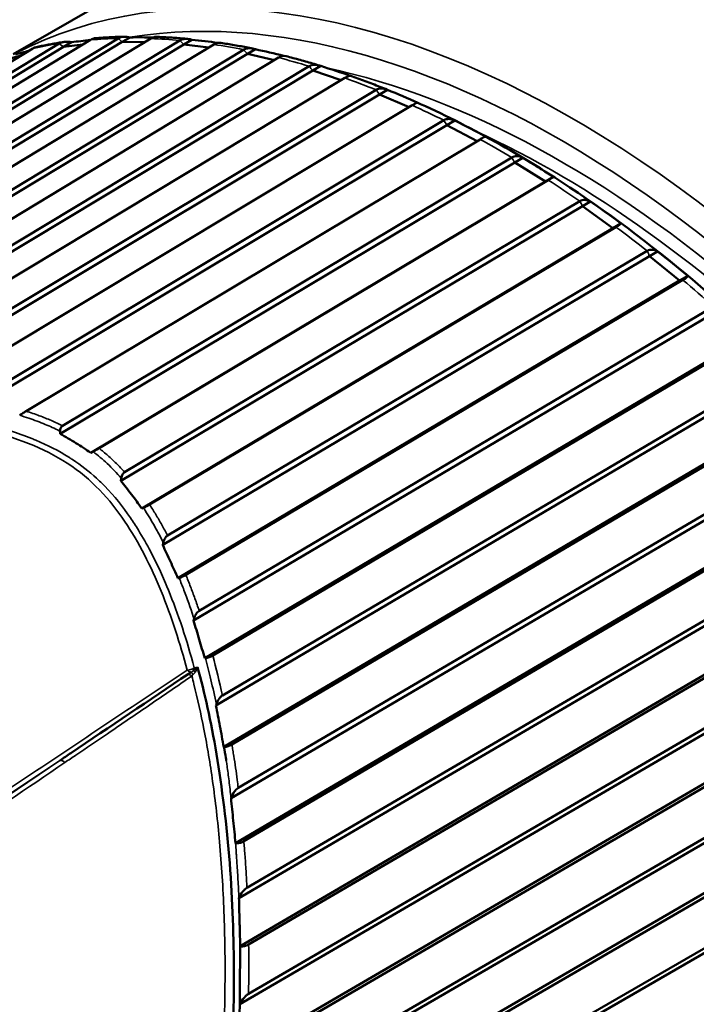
# Model space of a CAD drawing. Header units: millimetres. Extents: x 0 to 1891, y -60 to 594.
# Tile 63 of 118: x 675.53 to 679.42, y 180.47 to 186.14. Entities that reach past the tile are written whole.
import ezdxf

# ---------------------------------------------------------------- set-up
doc = ezdxf.new("R2010")
doc.units = ezdxf.units.MM
doc.layers.add('Sichtbar (ISO)', color=7, linetype='Continuous', lineweight=50)
doc.layers.add('Sichtbar schmal (ISO)', color=7, linetype='Continuous', lineweight=35)

msp = doc.modelspace()

# ---------------------------------------------------------------- linework, layer by layer
at = {"layer": 'Sichtbar (ISO)'}
for p, q in [((676.0481, 186.2642), (675.4893, 185.9416)), ((671.5541, 183.4599), (675.7545, 186.0024)), ((675.9343, 186.0237), (671.9131, 183.5897)), ((672.211, 183.65), (676.117, 186.0114)), ((672.2142, 183.6867), (676.0942, 186.0324)), ((676.2822, 186.0313), (672.57, 183.787)), ((672.8643, 183.8207), (676.471, 185.9979)), ((672.868, 183.8589), (676.4487, 186.0206)), ((676.6439, 185.9972), (673.2178, 183.9289)), ((675.7779, 185.9832), (675.8242, 186.0099)), ((675.8892, 185.9964), (675.7779, 185.9832)), ((676.117, 186.0114), (676.1633, 186.0381)), ((676.248, 186.0106), (676.117, 186.0114)), ((676.471, 185.9979), (676.5173, 186.0247)), ((676.6163, 185.9805), (676.471, 185.9979)), ((675.6024, 185.9742), (670.3758, 182.8081)), ((671.5513, 183.425), (675.7779, 185.9832)), ((673.5055, 183.9351), (676.8374, 185.9429)), ((673.5101, 183.9749), (676.816, 185.9671)), ((676.8374, 185.9429), (676.8836, 185.9696)), ((676.9935, 185.9074), (676.8374, 185.9429)), ((677.0169, 185.9214), (673.8507, 184.0134)), ((675.5359, 185.9339), (675.456, 185.9135)), ((674.1287, 183.9914), (677.2137, 185.8466)), ((674.1343, 184.0325), (677.1933, 185.8721)), ((677.2137, 185.8466), (677.26, 185.8733)), ((677.3782, 185.7924), (677.2137, 185.8466)), ((677.3985, 185.8046), (674.4618, 184.0386)), ((674.7254, 183.9867), (677.5974, 185.7098)), ((674.7326, 184.0292), (677.5781, 185.7365)), ((677.5974, 185.7098), (677.6437, 185.7365)), ((677.7682, 185.6367), (677.5974, 185.7098)), ((677.7863, 185.6475), (675.0407, 184.0002)), ((675.2906, 183.9589), (677.9679, 185.5611)), ((677.9858, 185.5333), (678.0321, 185.5601)), ((675.2813, 183.9149), (677.9858, 185.5333)), ((678.1612, 185.4415), (677.9858, 185.5333)), ((678.1775, 185.4513), (675.5644, 183.8875)), ((675.7593, 183.7568), (678.3764, 185.3185)), ((675.7736, 183.8037), (678.3598, 185.347)), ((678.3764, 185.3185), (678.4227, 185.3452)), ((678.553, 185.2091), (678.3764, 185.3185)), ((675.936, 183.6473), (678.553, 185.2091)), ((678.5695, 185.2171), (675.9833, 183.6738)), ((678.553, 185.2091), (678.5993, 185.2358)), ((676.1307, 183.5368), (678.7512, 185.0958)), ((678.7664, 185.0667), (678.8126, 185.0934)), ((676.1091, 183.4858), (678.7664, 185.0667)), ((678.9419, 184.9411), (678.7664, 185.0667)), ((676.2295, 183.3274), (678.9419, 184.9411)), ((678.9596, 184.9468), (676.2745, 183.3494)), ((678.9419, 184.9411), (678.9882, 184.9678)), ((676.3782, 183.1717), (679.1395, 184.8092)), ((679.1531, 184.7797), (679.1994, 184.8064)), ((676.3501, 183.1175), (679.1531, 184.7797)), ((679.3263, 184.6388), (679.1531, 184.7797)), ((676.4378, 182.9259), (679.3263, 184.6388)), ((679.3451, 184.642), (676.4831, 182.9448)), ((679.3263, 184.6388), (679.3726, 184.6655)), ((676.5601, 182.7387), (679.522, 184.4891)), ((676.5275, 182.6827), (679.5339, 184.4594)), ((676.5921, 182.4653), (679.7036, 184.3041)), ((679.7234, 184.3049), (676.638, 182.4815)), ((676.6939, 182.2521), (679.8961, 184.1378)), ((676.6566, 182.1944), (679.9063, 184.108)), ((676.7016, 181.9552), (680.0713, 183.9395)), ((680.092, 183.9377), (676.7483, 181.9688)), ((675.5271, 183.8638), (675.5271, 183.8638)), ((676.7435, 181.6605), (680.2677, 183.728)), ((676.7848, 181.7191), (680.2593, 183.7575)), ((676.7693, 181.4016), (680.4268, 183.5473)), ((680.4482, 183.5431), (676.8169, 181.4127)), ((676.8346, 181.1451), (680.609, 183.351)), ((676.789, 181.0856), (680.6155, 183.3219)), ((676.7965, 180.8094), (680.7678, 183.1303)), ((680.7897, 183.1236), (676.8448, 180.8181)), ((676.7945, 180.4749), (680.9475, 182.8924)), ((676.8442, 180.535), (680.9428, 182.9209)), ((676.7838, 180.1835), (681.0919, 182.6913)), ((681.1142, 182.6822), (676.8328, 180.1898)), ((675.3897, 179.0382), (681.2613, 182.4426)), ((675.9189, 179.3742), (681.2586, 182.4703)), ((675.3858, 178.748), (681.3968, 182.2333)), ((681.4194, 182.2218), (675.4408, 178.7554)), ((675.5376, 178.5006), (681.5549, 181.9755)), ((675.5693, 178.546), (681.5541, 182.0022)), ((676.7314, 181.7644), (676.7313, 181.7645))]:
    msp.add_line(p, q, dxfattribs=at)
for centre, major_axis, ratio, start_param, end_param in [((675.8741, 186.004), (-0.2877, -0.0353), 0.041967, 4.498858, 4.881373), ((676.2167, 186.0227), (-0.3009, 0.0004), 0.051768, 4.448841, 4.890693), ((676.5736, 185.9998), (-0.3121, 0.0361), 0.058941, 4.415609, 4.900647), ((675.5481, 185.9436), (-0.2725, -0.0706), 0.029521, 4.590039, 4.873661), ((676.9424, 185.9354), (-0.3211, 0.0715), 0.063815, 4.397082, 4.910489), ((677.3205, 185.8299), (-0.328, 0.1066), 0.066853, 4.390129, 4.919751), ((677.7055, 185.6841), (-0.3326, 0.1409), 0.068525, 4.393205, 4.928198), ((678.0946, 185.4989), (-0.3349, 0.1742), 0.069238, 4.400766, 4.935759), ((678.8745, 185.0157), (-0.3327, 0.237), 0.068998, 4.413398, 4.948391), ((679.2601, 184.721), (-0.3282, 0.2661), 0.068466, 4.418652, 4.953645), ((675.7674, 178.4523), (-3.125, 5.4127), 0.57735, 5.418173, 5.418218), ((672.1773, 176.3795), (-3.1481, 5.4526), 0.57735, 2.667115, 6.724099), ((675.4551, 178.272), (3.125, -5.4127), 0.57735, 2.128076, 2.128118)]:
    msp.add_ellipse(centre, major_axis=major_axis, ratio=ratio, start_param=start_param, end_param=end_param, dxfattribs=at)
for points, knots in [([(684.012, 175.5624), (684.3654, 175.7664), (684.6628, 176.0664), (685.1198, 176.8294), (685.2769, 177.2952), (685.4344, 178.3487), (685.4324, 178.9383), (685.2679, 180.1772), (685.1054, 180.8263), (684.6371, 182.1181), (684.3316, 182.7603), (683.6086, 183.974), (683.1914, 184.5452), (682.2864, 185.5596), (681.7987, 186.0026), (680.8006, 186.7153), (680.2903, 186.9847), (679.298, 187.3198), (678.8159, 187.3858), (678.0142, 187.3106), (677.6815, 187.2073), (677.387, 187.0372)], [2.392671, 2.392671, 2.392671, 2.392671, 2.703364, 2.703364, 3.020414, 3.020414, 3.342538, 3.342538, 3.665012, 3.665012, 3.987054, 3.987054, 4.308934, 4.308934, 4.631029, 4.631029, 4.953554, 4.953554, 5.275355, 5.275355, 5.534263, 5.534263, 5.534263, 5.534263]), ([(675.781, 186.0115), (675.7702, 186.0098), (675.7594, 186.0081), (675.7378, 186.0046), (675.7271, 186.0027), (675.7057, 185.9989), (675.695, 185.9969), (675.6736, 185.9928), (675.663, 185.9907), (675.6418, 185.9864), (675.6312, 185.9841), (675.6206, 185.9818)], [5.3125796, 5.3125796, 5.3125796, 5.3125796, 5.32048436, 5.32048436, 5.32838912, 5.32838912, 5.33629387, 5.33629387, 5.34419863, 5.34419863, 5.35210339, 5.35210339, 5.35210339, 5.35210339]), ([(675.8242, 186.0099), (675.8117, 186.0123), (675.797, 186.0133), (675.7749, 186.0109), (675.7635, 186.0076), (675.7557, 186.0031), (675.7553, 186.0029), (675.7549, 186.0026), (675.7545, 186.0024)], [0.12922201, 0.12922201, 0.12922201, 0.12922201, 0.13675171, 0.13675171, 0.14339331, 0.14339331, 0.14339331, 0.14371764, 0.14371764, 0.14371764, 0.14371764]), ([(675.9343, 186.0237), (675.9347, 186.0239), (675.935, 186.0241), (675.9354, 186.0243), (675.9433, 186.0289), (675.9518, 186.0319), (675.9581, 186.0325), (675.9583, 186.0325), (675.9585, 186.0325)], [0.143068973, 0.143068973, 0.143068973, 0.143068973, 0.143393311, 0.143393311, 0.143393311, 0.150034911, 0.150034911, 0.150215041, 0.150215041, 0.150215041, 0.150215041]), ([(676.1303, 186.0419), (676.1188, 186.0416), (676.1072, 186.0413), (676.0842, 186.0404), (676.0727, 186.04), (676.0497, 186.0388), (676.0382, 186.0382), (676.0154, 186.0368), (676.004, 186.0361), (675.9812, 186.0344), (675.9698, 186.0335), (675.9585, 186.0325)], [5.22941422, 5.22941422, 5.22941422, 5.22941422, 5.23750516, 5.23750516, 5.24559611, 5.24559611, 5.25368705, 5.25368705, 5.26177799, 5.26177799, 5.26986893, 5.26986893, 5.26986893, 5.26986893]), ([(676.1633, 186.0381), (676.151, 186.041), (676.1364, 186.0426), (676.1144, 186.0408), (676.1032, 186.0376), (676.0953, 186.0331), (676.0949, 186.0329), (676.0946, 186.0327), (676.0942, 186.0324)], [0.12922201, 0.12922201, 0.12922201, 0.12922201, 0.13675171, 0.13675171, 0.14339331, 0.14339331, 0.14339331, 0.14371764, 0.14371764, 0.14371764, 0.14371764]), ([(676.2822, 186.0313), (676.2826, 186.0316), (676.283, 186.0318), (676.2834, 186.032), (676.2912, 186.0365), (676.2996, 186.0397), (676.3073, 186.0408), (676.3092, 186.0409), (676.3109, 186.0408)], [0.143068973, 0.143068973, 0.143068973, 0.143068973, 0.143393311, 0.143393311, 0.143393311, 0.150034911, 0.150034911, 0.152139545, 0.152139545, 0.152139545, 0.152139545]), ([(676.494, 186.0291), (676.4817, 186.0303), (676.4694, 186.0313), (676.4449, 186.0333), (676.4326, 186.0343), (676.4082, 186.036), (676.396, 186.0368), (676.3716, 186.0382), (676.3594, 186.0388), (676.3351, 186.04), (676.323, 186.0405), (676.3109, 186.0409)], [5.14618472, 5.14618472, 5.14618472, 5.14618472, 5.15449159, 5.15449159, 5.16279847, 5.16279847, 5.17110534, 5.17110534, 5.17941221, 5.17941221, 5.18771909, 5.18771909, 5.18771909, 5.18771909]), ([(676.5173, 186.0247), (676.5051, 186.0281), (676.4908, 186.0301), (676.469, 186.0288), (676.4578, 186.0258), (676.45, 186.0213), (676.4496, 186.0211), (676.4492, 186.0209), (676.4488, 186.0206)], [0.12922201, 0.12922201, 0.12922201, 0.12922201, 0.13675171, 0.13675171, 0.14339331, 0.14339331, 0.14339331, 0.14371764, 0.14371764, 0.14371764, 0.14371764]), ([(676.6439, 185.9972), (676.6443, 185.9974), (676.6447, 185.9976), (676.6451, 185.9978), (676.6529, 186.0024), (676.6611, 186.0057), (676.6699, 186.0075), (676.6729, 186.0076), (676.6755, 186.0072)], [0.14306897, 0.14306897, 0.14306897, 0.14306897, 0.14339331, 0.14339331, 0.14339331, 0.15003491, 0.15003491, 0.15383567, 0.15383567, 0.15383567, 0.15383567]), ([(676.8691, 185.9735), (676.8561, 185.9761), (676.8432, 185.9787), (676.8172, 185.9836), (676.8043, 185.986), (676.7785, 185.9907), (676.7656, 185.9929), (676.7398, 185.9973), (676.7269, 185.9994), (676.7012, 186.0035), (676.6884, 186.0054), (676.6755, 186.0073)], [5.06293389, 5.06293389, 5.06293389, 5.06293389, 5.07146894, 5.07146894, 5.08000399, 5.08000399, 5.08853904, 5.08853904, 5.09707409, 5.09707409, 5.10560914, 5.10560914, 5.10560914, 5.10560914]), ([(675.6024, 185.9742), (675.6028, 185.9745), (675.6032, 185.9747), (675.6036, 185.9749), (675.6092, 185.9781), (675.6152, 185.9805), (675.6206, 185.9818)], [0.143068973, 0.143068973, 0.143068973, 0.143068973, 0.143393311, 0.143393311, 0.143393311, 0.148145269, 0.148145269, 0.148145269, 0.148145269]), ([(676.8836, 185.9696), (676.8717, 185.9735), (676.8577, 185.9759), (676.8362, 185.9751), (676.825, 185.9723), (676.8172, 185.9678), (676.8168, 185.9676), (676.8164, 185.9673), (676.8161, 185.9671)], [0.12922201, 0.12922201, 0.12922201, 0.12922201, 0.13675171, 0.13675171, 0.14339331, 0.14339331, 0.14339331, 0.14371764, 0.14371764, 0.14371764, 0.14371764]), ([(677.0169, 185.9214), (677.0173, 185.9217), (677.0176, 185.9219), (677.018, 185.9221), (677.0259, 185.9266), (677.0339, 185.9302), (677.0435, 185.9328), (677.0472, 185.9329), (677.05, 185.9323)], [0.14306897, 0.14306897, 0.14306897, 0.14306897, 0.14339331, 0.14339331, 0.14339331, 0.15003491, 0.15003491, 0.15535735, 0.15535735, 0.15535735, 0.15535735]), ([(677.253, 185.8757), (677.2395, 185.8798), (677.2259, 185.8839), (677.1987, 185.8919), (677.1852, 185.8959), (677.1581, 185.9036), (677.1445, 185.9074), (677.1175, 185.9148), (677.104, 185.9184), (677.077, 185.9255), (677.0635, 185.929), (677.05, 185.9323)], [4.97969397, 4.97969397, 4.97969397, 4.97969397, 4.98845582, 4.98845582, 4.99721766, 4.99721766, 5.00597951, 5.00597951, 5.01474135, 5.01474135, 5.0235032, 5.0235032, 5.0235032, 5.0235032]), ([(677.26, 185.8733), (677.2484, 185.8776), (677.2346, 185.8804), (677.2134, 185.8801), (677.2023, 185.8774), (677.1945, 185.8729), (677.1941, 185.8726), (677.1938, 185.8724), (677.1934, 185.8722)], [0.12922201, 0.12922201, 0.12922201, 0.12922201, 0.13675171, 0.13675171, 0.14339331, 0.14339331, 0.14339331, 0.14371764, 0.14371764, 0.14371764, 0.14371764]), ([(677.3985, 185.8046), (677.3989, 185.8048), (677.3993, 185.8051), (677.3997, 185.8053), (677.4075, 185.8098), (677.4154, 185.8136), (677.4256, 185.8171), (677.4297, 185.8175), (677.432, 185.8167)], [0.14306897, 0.14306897, 0.14306897, 0.14306897, 0.14339331, 0.14339331, 0.14339331, 0.15003491, 0.15003491, 0.15673866, 0.15673866, 0.15673866, 0.15673866]), ([(677.6431, 185.7367), (677.629, 185.7425), (677.6149, 185.7481), (677.5867, 185.7593), (677.5726, 185.7647), (677.5445, 185.7756), (677.5304, 185.7809), (677.5023, 185.7914), (677.4882, 185.7966), (677.4601, 185.8068), (677.4461, 185.8118), (677.4321, 185.8167)], [4.89648632, 4.89648632, 4.89648632, 4.89648632, 4.90546422, 4.90546422, 4.91444212, 4.91444212, 4.92342002, 4.92342002, 4.93239792, 4.93239792, 4.94137583, 4.94137583, 4.94137583, 4.94137583]), ([(677.6437, 185.7365), (677.6324, 185.7411), (677.6189, 185.7443), (677.5981, 185.7443), (677.5872, 185.7417), (677.5793, 185.7372), (677.579, 185.737), (677.5786, 185.7368), (677.5782, 185.7365)], [0.12922201, 0.12922201, 0.12922201, 0.12922201, 0.13675171, 0.13675171, 0.14339331, 0.14339331, 0.14339331, 0.14371764, 0.14371764, 0.14371764, 0.14371764]), ([(683.0347, 176.6063), (683.0929, 177.1597), (683.0683, 177.7688), (682.858, 179.0384), (682.6723, 179.6988), (682.1595, 181.0036), (681.8327, 181.6479), (681.0708, 182.8563), (680.636, 183.4202), (679.7012, 184.4114), (679.2014, 184.8384), (678.3893, 185.3768), (678.082, 185.5463), (677.7773, 185.6801)], [3.064163, 3.064163, 3.064163, 3.064163, 3.386464, 3.386464, 3.708851, 3.708851, 4.030824, 4.030824, 4.352688, 4.352688, 4.674811, 4.674811, 4.868081, 4.868081, 4.868081, 4.868081]), ([(677.7863, 185.6475), (677.7867, 185.6478), (677.787, 185.648), (677.7874, 185.6482), (677.7953, 185.6527), (677.803, 185.6567), (677.8134, 185.6611), (677.8173, 185.662), (677.819, 185.6615)], [0.14306897, 0.14306897, 0.14306897, 0.14306897, 0.14339331, 0.14339331, 0.14339331, 0.15003491, 0.15003491, 0.15756461, 0.15756461, 0.15756461, 0.15756461]), ([(678.0321, 185.5601), (678.0212, 185.565), (678.0081, 185.5684), (677.9877, 185.5688), (677.9769, 185.5663), (677.969, 185.5618), (677.9686, 185.5616), (677.9683, 185.5613), (677.9679, 185.5611)], [0.12922201, 0.12922201, 0.12922201, 0.12922201, 0.13675171, 0.13675171, 0.14339331, 0.14339331, 0.14339331, 0.14371764, 0.14371764, 0.14371764, 0.14371764]), ([(678.1775, 185.4513), (678.1779, 185.4515), (678.1783, 185.4517), (678.1786, 185.4519), (678.1865, 185.4565), (678.194, 185.4607), (678.204, 185.4658), (678.2075, 185.4674), (678.2087, 185.4675)], [0.14306897, 0.14306897, 0.14306897, 0.14306897, 0.14339331, 0.14339331, 0.14339331, 0.15003491, 0.15003491, 0.15756461, 0.15756461, 0.15756461, 0.15756461]), ([(678.4227, 185.3452), (678.4122, 185.3503), (678.3994, 185.3541), (678.3794, 185.3547), (678.3688, 185.3522), (678.3609, 185.3477), (678.3606, 185.3475), (678.3602, 185.3473), (678.3598, 185.347)], [0.12922201, 0.12922201, 0.12922201, 0.12922201, 0.13675171, 0.13675171, 0.14339331, 0.14339331, 0.14339331, 0.14371764, 0.14371764, 0.14371764, 0.14371764]), ([(678.4227, 185.3452), (678.4536, 185.3269), (678.4835, 185.3087), (678.512, 185.2911), (678.5404, 185.2734), (678.5698, 185.2549), (678.5993, 185.2358)], [-0.02413634, -0.02413634, -0.02413634, -0.02413634, 0, 0, 0, 0.02413634, 0.02413634, 0.02413634, 0.02413634]), ([(678.5695, 185.2171), (678.5699, 185.2174), (678.5702, 185.2176), (678.5706, 185.2178), (678.5785, 185.2223), (678.5859, 185.2268), (678.5954, 185.2327), (678.5985, 185.2349), (678.5993, 185.2358)], [-0.00032433, -0.00032433, -0.00032433, -0.00032433, 0, 0, 0, 0.0066416, 0.0066416, 0.0141713, 0.0141713, 0.0141713, 0.0141713]), ([(678.8126, 185.0934), (678.8026, 185.0987), (678.7903, 185.1026), (678.7707, 185.1034), (678.7602, 185.101), (678.7524, 185.0965), (678.752, 185.0963), (678.7516, 185.0961), (678.7512, 185.0958)], [0.12922201, 0.12922201, 0.12922201, 0.12922201, 0.13675171, 0.13675171, 0.14339331, 0.14339331, 0.14339331, 0.14371765, 0.14371765, 0.14371765, 0.14371765]), ([(678.9596, 184.9468), (678.9599, 184.947), (678.9603, 184.9472), (678.9607, 184.9474), (678.9685, 184.952), (678.9759, 184.9566), (678.9849, 184.9633), (678.9877, 184.9662), (678.9882, 184.9678)], [0.14306898, 0.14306898, 0.14306898, 0.14306898, 0.14339331, 0.14339331, 0.14339331, 0.15003491, 0.15003491, 0.15756461, 0.15756461, 0.15756461, 0.15756461]), ([(679.1994, 184.8064), (679.1897, 184.8118), (679.1779, 184.8158), (679.1589, 184.8167), (679.1485, 184.8144), (679.1407, 184.8099), (679.1403, 184.8097), (679.1399, 184.8095), (679.1395, 184.8092)], [0.12922201, 0.12922201, 0.12922201, 0.12922201, 0.13675171, 0.13675171, 0.14339331, 0.14339331, 0.14339331, 0.14371765, 0.14371765, 0.14371765, 0.14371765]), ([(679.3451, 184.642), (679.3455, 184.6422), (679.3459, 184.6424), (679.3462, 184.6426), (679.3541, 184.6472), (679.3613, 184.6521), (679.37, 184.6595), (679.3724, 184.6632), (679.3726, 184.6655)], [0.14306898, 0.14306898, 0.14306898, 0.14306898, 0.14339331, 0.14339331, 0.14339331, 0.15003491, 0.15003491, 0.15756461, 0.15756461, 0.15756461, 0.15756461]), ([(675.5266, 183.8639), (675.5338, 183.8686), (675.5408, 183.873), (675.5504, 183.879), (675.5535, 183.8809), (675.5593, 183.8844), (675.562, 183.8861), (675.5644, 183.8875)], [0.00002503, 0.00002503, 0.00002503, 0.00002503, 0.00531916, 0.00531916, 0.00788804, 0.00788804, 0.01028979, 0.01028979, 0.01028979, 0.01028979]), ([(675.7736, 183.8037), (675.7713, 183.8024), (675.7693, 183.8006), (675.7657, 183.7965), (675.7641, 183.7941), (675.7617, 183.7887), (675.7608, 183.7856), (675.7596, 183.7792), (675.7593, 183.7759), (675.7593, 183.7724)], [0.000001, 0.000001, 0.000001, 0.000001, 0.001936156, 0.001936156, 0.003904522, 0.003904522, 0.006000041, 0.006000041, 0.008136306, 0.008136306, 0.008136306, 0.008136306]), ([(675.7593, 183.7724), (675.7593, 183.7698), (675.7593, 183.7672), (675.7593, 183.762), (675.7593, 183.7594), (675.7593, 183.7568)], [0.00000813, 0.00000813, 0.00000813, 0.00000813, 0.001640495, 0.001640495, 0.003280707, 0.003280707, 0.003280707, 0.003280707]), ([(675.7593, 183.7568), (675.7907, 183.7397), (675.8211, 183.7221), (675.8801, 183.6856), (675.9085, 183.6667), (675.936, 183.6473)], [0.00001233, 0.00001233, 0.00001233, 0.00001233, 0.02503792, 0.02503792, 0.0500635, 0.0500635, 0.0500635, 0.0500635]), ([(675.9494, 183.6547), (675.9524, 183.6563), (675.9554, 183.6579), (675.9615, 183.6613), (675.9645, 183.663), (675.9704, 183.6663), (675.9732, 183.6679), (675.9785, 183.671), (675.981, 183.6725), (675.9833, 183.6738)], [0.000008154, 0.000008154, 0.000008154, 0.000008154, 0.002148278, 0.002148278, 0.004247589, 0.004247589, 0.006218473, 0.006218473, 0.008156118, 0.008156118, 0.008156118, 0.008156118]), ([(675.936, 183.6473), (675.9382, 183.6486), (675.9405, 183.6498), (675.945, 183.6522), (675.9472, 183.6534), (675.9494, 183.6547)], [0.000004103, 0.000004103, 0.000004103, 0.000004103, 0.001644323, 0.001644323, 0.003276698, 0.003276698, 0.003276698, 0.003276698]), ([(676.1115, 183.5016), (676.1112, 183.4989), (676.1108, 183.4962), (676.11, 183.491), (676.1095, 183.4884), (676.1091, 183.4858)], [0.000024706, 0.000024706, 0.000024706, 0.000024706, 0.001717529, 0.001717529, 0.003364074, 0.003364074, 0.003364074, 0.003364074]), ([(676.1307, 183.5368), (676.1282, 183.5353), (676.126, 183.5334), (676.1218, 183.5289), (676.12, 183.5262), (676.1151, 183.5173), (676.1127, 183.51), (676.1115, 183.5016)], [0.000001, 0.000001, 0.000001, 0.000001, 0.002085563, 0.002085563, 0.004314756, 0.004314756, 0.008940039, 0.008940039, 0.008940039, 0.008940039]), ([(676.1091, 183.4858), (676.1302, 183.4602), (676.1506, 183.4344), (676.1906, 183.3816), (676.2103, 183.3546), (676.2295, 183.3274)], [0.00002989, 0.00002989, 0.00002989, 0.00002989, 0.02580992, 0.02580992, 0.05238961, 0.05238961, 0.05238961, 0.05238961]), ([(676.2295, 183.3274), (676.2311, 183.3281), (676.2327, 183.3288), (676.2359, 183.3302), (676.2376, 183.3309), (676.2392, 183.3313)], [0.00013512, 0.00013512, 0.00013512, 0.00013512, 0.00133082, 0.00133082, 0.002574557, 0.002574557, 0.002574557, 0.002574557]), ([(676.2392, 183.3313), (676.2419, 183.3327), (676.2449, 183.334), (676.2513, 183.337), (676.2545, 183.3386), (676.2608, 183.3417), (676.2637, 183.3433), (676.2694, 183.3464), (676.2721, 183.3479), (676.2745, 183.3494)], [0.000050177, 0.000050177, 0.000050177, 0.000050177, 0.002219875, 0.002219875, 0.004408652, 0.004408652, 0.006435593, 0.006435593, 0.00851349, 0.00851349, 0.00851349, 0.00851349]), ([(676.3782, 183.1717), (676.3753, 183.17), (676.3726, 183.1678), (676.3676, 183.1625), (676.3653, 183.1593), (676.359, 183.1488), (676.3556, 183.1402), (676.3533, 183.1306)], [0.000001, 0.000001, 0.000001, 0.000001, 0.00242573, 0.00242573, 0.00509436, 0.00509436, 0.01053594, 0.01053594, 0.01053594, 0.01053594]), ([(676.3501, 183.1175), (676.3506, 183.1197), (676.3512, 183.1219), (676.3522, 183.1263), (676.3528, 183.1284), (676.3533, 183.1306)], [-0.002822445, -0.002822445, -0.002822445, -0.002822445, -0.001411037, -0.001411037, -0.00000201, -0.00000201, -0.00000201, -0.00000201]), ([(676.3501, 183.1175), (676.365, 183.0858), (676.3797, 183.054), (676.4089, 182.9901), (676.4234, 182.958), (676.4378, 182.9259)], [0.00000452, 0.00000452, 0.00000452, 0.00000452, 0.02762955, 0.02762955, 0.0555096, 0.0555096, 0.0555096, 0.0555096]), ([(676.4447, 182.9278), (676.4476, 182.9288), (676.4508, 182.9298), (676.4574, 182.9323), (676.4608, 182.9337), (676.4677, 182.9367), (676.4709, 182.9382), (676.4773, 182.9415), (676.4804, 182.9432), (676.4831, 182.9448)], [0.00001967, 0.00001967, 0.00001967, 0.00001967, 0.002290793, 0.002290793, 0.004551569, 0.004551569, 0.006770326, 0.006770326, 0.009096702, 0.009096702, 0.009096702, 0.009096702]), ([(676.4378, 182.9259), (676.4389, 182.9262), (676.4401, 182.9266), (676.4424, 182.9273), (676.4436, 182.9276), (676.4447, 182.9278)], [0.000045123, 0.000045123, 0.000045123, 0.000045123, 0.000940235, 0.000940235, 0.001848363, 0.001848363, 0.001848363, 0.001848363]), ([(676.5601, 182.7387), (676.5569, 182.7368), (676.5539, 182.7343), (676.5481, 182.7283), (676.5453, 182.7247), (676.5375, 182.7124), (676.5332, 182.7025), (676.5303, 182.6922)], [0.000001, 0.000001, 0.000001, 0.000001, 0.00270955, 0.00270955, 0.00574364, 0.00574364, 0.01228624, 0.01228624, 0.01228624, 0.01228624]), ([(676.5275, 182.6827), (676.528, 182.6842), (676.5284, 182.6858), (676.5294, 182.6889), (676.5299, 182.6906), (676.5303, 182.6922)], [-0.002084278, -0.002084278, -0.002084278, -0.002084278, -0.00108326, -0.00108326, -0.000027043, -0.000027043, -0.000027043, -0.000027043]), ([(676.5275, 182.6827), (676.5384, 182.6465), (676.5492, 182.6104), (676.5708, 182.5379), (676.5815, 182.5016), (676.5921, 182.4653)], [0.00000917, 0.00000917, 0.00000917, 0.00000917, 0.02899808, 0.02899808, 0.05809979, 0.05809979, 0.05809979, 0.05809979]), ([(676.5966, 182.466), (676.5996, 182.4665), (676.6028, 182.4672), (676.6099, 182.4691), (676.6136, 182.4703), (676.6213, 182.4731), (676.625, 182.4747), (676.632, 182.4781), (676.6352, 182.4798), (676.638, 182.4815)], [0.000015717, 0.000015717, 0.000015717, 0.000015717, 0.002390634, 0.002390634, 0.004813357, 0.004813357, 0.007303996, 0.007303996, 0.009723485, 0.009723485, 0.009723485, 0.009723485]), ([(676.5921, 182.4653), (676.5928, 182.4654), (676.5936, 182.4656), (676.5951, 182.4658), (676.5959, 182.4659), (676.5966, 182.466)], [0.000034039, 0.000034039, 0.000034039, 0.000034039, 0.00063869, 0.00063869, 0.001250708, 0.001250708, 0.001250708, 0.001250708]), ([(676.496, 182.3748), (676.2717, 182.2229), (676.0469, 182.0715), (675.8217, 181.9202), (675.8007, 181.9061), (675.7798, 181.892), (675.7588, 181.878)], [0, 0, 0, 0, 0.9143989, 0.9143989, 0.9143989, 0.9996054, 0.9996054, 0.9996054, 0.9996054]), ([(676.496, 182.3749), (676.4978, 182.3762), (676.5016, 182.3785), (676.5072, 182.3819), (676.5111, 182.3842), (676.513, 182.3853)], [0.0017997, 0.0017997, 0.0017997, 0.0017997, 0.3333333, 0.6666667, 0.9999962, 0.9999962, 0.9999962, 0.9999962]), ([(676.7596, 180.649), (676.7596, 180.6493), (676.7589, 180.8539), (676.7464, 181.2836), (676.6638, 181.9419), (676.5921, 182.2682), (676.55, 182.4134)], [0.2496477, 0.2496477, 0.2496477, 0.2496477, 0.25, 0.5, 0.75, 0.9999999, 0.9999999, 0.9999999, 0.9999999]), ([(676.6566, 182.1944), (676.657, 182.1955), (676.6573, 182.1965), (676.6581, 182.1986), (676.6584, 182.1996), (676.6588, 182.2006)], [-0.00134868, -0.00134868, -0.00134868, -0.00134868, -0.000672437, -0.000672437, -0.000006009, -0.000006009, -0.000006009, -0.000006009]), ([(676.6939, 182.2521), (676.6904, 182.25), (676.687, 182.2473), (676.6804, 182.2406), (676.6772, 182.2365), (676.668, 182.2229), (676.6628, 182.2119), (676.6588, 182.2006)], [0.000001, 0.000001, 0.000001, 0.000001, 0.00298599, 0.00298599, 0.00637971, 0.00637971, 0.01366564, 0.01366564, 0.01366564, 0.01366564]), ([(676.6566, 182.1944), (676.6641, 182.1547), (676.6716, 182.1149), (676.6866, 182.0351), (676.6941, 181.995), (676.7019, 181.9552)], [0.00001746, 0.00001746, 0.00001746, 0.00001746, 0.03011061, 0.03011061, 0.0603995, 0.0603995, 0.0603995, 0.0603995]), ([(676.7019, 181.9552), (676.7041, 181.9552), (676.7061, 181.9552), (676.7104, 181.9556), (676.7127, 181.9559), (676.7186, 181.9569), (676.7223, 181.9578), (676.7298, 181.9601), (676.7336, 181.9615), (676.7412, 181.9649), (676.745, 181.9668), (676.7483, 181.9688)], [0, 0, 0, 0, 0.00164607, 0.00164607, 0.00324135, 0.00324135, 0.00558538, 0.00558538, 0.00800176, 0.00800176, 0.01082623, 0.01082623, 0.01082623, 0.01082623]), ([(676.7019, 181.9552), (676.7063, 181.9344), (676.7101, 181.9136), (676.7135, 181.8926), (676.7143, 181.8874), (676.7152, 181.8823), (676.716, 181.8771)], [0, 0, 0, 0, 0.2184706, 0.2184706, 0.2184706, 0.2720794, 0.2720794, 0.2720794, 0.2720794]), ([(676.7848, 181.7191), (676.7809, 181.7168), (676.7771, 181.7137), (676.7695, 181.7062), (676.7657, 181.7016), (676.7547, 181.686), (676.7484, 181.6735), (676.7435, 181.6607)], [0.000001, 0.000001, 0.000001, 0.000001, 0.00333124, 0.00333124, 0.00717597, 0.00717597, 0.0154852, 0.0154852, 0.0154852, 0.0154852]), ([(676.7693, 181.4016), (676.765, 181.445), (676.7606, 181.4884), (676.752, 181.5748), (676.7476, 181.6177), (676.7435, 181.6607)], [-0.06256708, -0.06256708, -0.06256708, -0.06256708, -0.03112305, -0.03112305, -0.00007382, -0.00007382, -0.00007382, -0.00007382]), ([(676.7693, 181.4016), (676.7711, 181.4013), (676.7731, 181.4011), (676.7774, 181.4009), (676.7796, 181.401), (676.7853, 181.4014), (676.7889, 181.402), (676.7964, 181.4038), (676.8001, 181.4049), (676.8085, 181.4082), (676.813, 181.4104), (676.8169, 181.4127)], [0.00000256, 0.00000256, 0.00000256, 0.00000256, 0.0016186, 0.0016186, 0.00317753, 0.00317753, 0.00545117, 0.00545117, 0.00779184, 0.00779184, 0.01107089, 0.01107089, 0.01107089, 0.01107089]), ([(676.8346, 181.1451), (676.8305, 181.1427), (676.8265, 181.1395), (676.8183, 181.1317), (676.8141, 181.1269), (676.8021, 181.1111), (676.7949, 181.0985), (676.7889, 181.0854)], [0.000001, 0.000001, 0.000001, 0.000001, 0.00348506, 0.00348506, 0.00755095, 0.00755095, 0.01608387, 0.01608387, 0.01608387, 0.01608387]), ([(676.7889, 181.0854), (676.7895, 181.0676), (676.79, 181.0497), (676.7909, 181.0141), (676.7914, 180.9963), (676.7919, 180.9785)], [0.000003, 0.000003, 0.000003, 0.000003, 0.01249681, 0.01249681, 0.0249492, 0.0249492, 0.0249492, 0.0249492]), ([(676.7961, 180.8093), (676.7957, 180.8375), (676.7949, 180.8655), (676.7934, 180.9218), (676.7927, 180.9502), (676.7919, 180.9785)], [-0.0394389, -0.0394389, -0.0394389, -0.0394389, -0.01982314, -0.01982314, -0.00001861, -0.00001861, -0.00001861, -0.00001861]), ([(676.7961, 180.8093), (676.7959, 180.7736), (676.7958, 180.7373), (676.7953, 180.7006), (676.7951, 180.6822), (676.7948, 180.6637), (676.7945, 180.6451), (676.7943, 180.6357), (676.7942, 180.6264), (676.7941, 180.617), (676.7941, 180.6155), (676.794, 180.614), (676.794, 180.6125), (676.794, 180.6122), (676.794, 180.6119), (676.794, 180.6116)], [0.0006356, 0.0006356, 0.0006356, 0.0006356, 0.3333333, 0.3333333, 0.3333333, 0.5, 0.5, 0.5, 0.5833333, 0.5833333, 0.5833333, 0.5964708, 0.5964708, 0.5964708, 0.5991125, 0.5991125, 0.5991125, 0.5991125]), ([(676.7961, 180.8093), (676.7982, 180.8089), (676.8001, 180.8085), (676.8045, 180.8078), (676.8071, 180.8077), (676.8132, 180.8078), (676.8168, 180.8081), (676.8243, 180.8096), (676.8279, 180.8106), (676.8364, 180.8136), (676.8409, 180.8158), (676.8448, 180.8181)], [0.00030411, 0.00030411, 0.00030411, 0.00030411, 0.00185112, 0.00185112, 0.00361425, 0.00361425, 0.00585131, 0.00585131, 0.00817024, 0.00817024, 0.01146627, 0.01146627, 0.01146627, 0.01146627]), ([(676.794, 180.6116), (676.794, 180.6087), (676.7939, 180.6058), (676.7939, 180.6029), (676.7939, 180.5981), (676.7938, 180.5934), (676.7938, 180.5887), (676.7935, 180.5509), (676.7936, 180.5126), (676.7941, 180.4744)], [0.5991125, 0.5991125, 0.5991125, 0.5991125, 0.625, 0.625, 0.625, 0.6666667, 0.6666667, 0.6666667, 0.9991666, 0.9991666, 0.9991666, 0.9991666]), ([(676.8442, 180.535), (676.84, 180.5325), (676.8359, 180.5293), (676.8274, 180.5217), (676.8229, 180.5169), (676.8098, 180.5009), (676.8015, 180.4881), (676.7941, 180.4744)], [0.000001, 0.000001, 0.000001, 0.000001, 0.00351638, 0.00351638, 0.00765063, 0.00765063, 0.01658312, 0.01658312, 0.01658312, 0.01658312]), ([(676.7941, 180.4744), (676.7934, 180.4488), (676.7925, 180.4231), (676.7905, 180.3711), (676.7896, 180.3449), (676.7886, 180.3187)], [0.00005199, 0.00005199, 0.00005199, 0.00005199, 0.01759008, 0.01759008, 0.03546999, 0.03546999, 0.03546999, 0.03546999])]:
    msp.add_open_spline(points, degree=3, knots=knots, dxfattribs=at)
msp.add_open_spline([(676.7432, 180.0653), (676.7553, 180.2513), (676.7602, 180.445), (676.7596, 180.649)], degree=3, dxfattribs=at)
at = {"layer": 'Sichtbar schmal (ISO)'}
for p, q in [((676.1114, 183.5016), (676.1115, 183.5016)), ((676.5303, 182.6922), (676.5303, 182.6922)), ((676.5499, 182.4134), (676.532, 182.4106)), ((676.55, 182.4134), (676.5499, 182.4134)), ((673.7605, 180.5462), (675.7525, 181.8739)), ((675.7584, 181.8778), (673.8132, 180.563))]:
    msp.add_line(p, q, dxfattribs=at)
for centre, major_axis, ratio, start_param, end_param in [((680.6995, 181.2998), (3.3125, -5.7374), 0.57735, 0, 3.141593), ((678.7196, 180.1567), (-3.3125, 5.7374), 0.57735, 3.173598, 6.257519), ((678.6488, 180.1159), (-3.2625, 5.6508), 0.57735, 3.362876, 6.067529), ((678.2916, 179.9096), (-3.3541, 5.8095), 0.57735, 6.062144, 6.10058), ((678.2916, 179.9096), (-3.3541, 5.8095), 0.57735, 5.979471, 6.017906), ((678.6488, 180.1159), (-3.2625, 5.6508), 0.57735, 6.083362, 6.083363), ((678.2916, 179.9096), (-3.3541, 5.8095), 0.57735, 5.896797, 5.935233), ((678.2916, 179.9096), (-3.3541, 5.8095), 0.57735, 5.814124, 5.852559), ((678.2916, 179.9096), (-3.3541, 5.8095), 0.57735, 5.73145, 5.769886), ((678.6488, 180.1159), (-3.1875, 5.5209), 0.57735, 3.622442, 5.802913), ((678.2916, 179.9096), (-3.3541, 5.8095), 0.57735, 5.648777, 5.687212), ((678.2916, 179.9096), (-3.3541, 5.8095), 0.57735, 5.566103, 5.604539), ((678.6135, 180.0955), (-3.1625, 5.4776), 0.57735, 3.822429, 5.602349), ((678.2916, 179.9096), (-3.3541, 5.8095), 0.57735, 5.48343, 5.521865), ((678.2916, 179.9096), (-3.3541, 5.8095), 0.57735, 5.400756, 5.439192), ((678.2916, 179.9096), (-3.3541, 5.8095), 0.57735, 5.318083, 5.356518), ((678.2916, 179.9096), (-3.3541, 5.8095), 0.57735, 5.235409, 5.273845), ((675.5542, 181.2468), (-0.1332, 2.7499), 0.45931, 5.06429, 5.15565), ((676.5001, 182.4294), (-0.0483, -0.013), 0.61643, 1.223484, 2.115935), ((676.5077, 182.331), (-0.0283, 0.0412), 0.587224, 5.14623, 5.740305), ((676.5258, 182.3412), (0.0207, -0.0455), 0.315613, 2.182257, 2.712132), ((676.5186, 182.4306), (-0.0568, -0.0478), 0.456797, 1.32661, 1.744838), ((676.5001, 182.4294), (0.0075, -0.0494), 0.648995, 0.677188, 1.086098), ((676.552, 182.3584), (-0.0339, 0.0368), 0.205217, 5.362105, 5.774288), ((675.7741, 181.8521), (0.0256, -0.0214), 0.560242, 1.537152, 2.599172), ((680.8438, 181.3832), (3.1444, -5.4463), 0.57735, 4.311756, 4.311782)]:
    msp.add_ellipse(centre, major_axis=major_axis, ratio=ratio, start_param=start_param, end_param=end_param, dxfattribs=at)
for points in [[(675.7779, 185.9832), (675.7703, 185.9897), (675.7622, 185.9959), (675.7545, 186.0024)], [(676.117, 186.0114), (676.1096, 186.0185), (676.1017, 186.0254), (676.0942, 186.0324)], [(676.471, 185.9979), (676.4638, 186.0056), (676.4561, 186.013), (676.4488, 186.0206)], [(676.8374, 185.9429), (676.8304, 185.9511), (676.8231, 185.959), (676.8161, 185.9671)], [(677.2137, 185.8466), (677.2071, 185.8552), (677.2, 185.8636), (677.1934, 185.8722)], [(677.5974, 185.7098), (677.5912, 185.7188), (677.5845, 185.7276), (677.5782, 185.7365)], [(677.9858, 185.5333), (677.98, 185.5427), (677.9738, 185.5518), (677.9679, 185.5611)], [(678.3764, 185.3185), (678.371, 185.3281), (678.3652, 185.3375), (678.3598, 185.347)], [(678.5695, 185.2171), (678.5639, 185.2144), (678.5587, 185.2119), (678.553, 185.2091)], [(678.7664, 185.0667), (678.7615, 185.0765), (678.7562, 185.0861), (678.7512, 185.0958)], [(678.9596, 184.9468), (678.9536, 184.9448), (678.948, 184.9431), (678.9419, 184.9411)], [(679.1531, 184.7797), (679.1487, 184.7896), (679.1439, 184.7993), (679.1395, 184.8092)], [(679.3451, 184.642), (679.3387, 184.6408), (679.3327, 184.6399), (679.3263, 184.6388)]]:
    msp.add_open_spline(points, degree=3, dxfattribs=at)
for points, knots in [([(674.1155, 183.9077), (674.1409, 183.9088), (674.1662, 183.9098), (674.1914, 183.9106), (674.2897, 183.9137), (674.3861, 183.9143), (674.4802, 183.9125), (674.5447, 183.9113), (674.608, 183.9089), (674.6702, 183.9055), (674.7013, 183.9037), (674.732, 183.9017), (674.7625, 183.8994), (674.8603, 183.892), (674.9551, 183.8817), (675.0477, 183.868), (675.0897, 183.8619), (675.1312, 183.855), (675.1723, 183.8474), (675.2269, 183.8373), (675.2806, 183.8258), (675.3332, 183.8129), (675.4256, 183.7902), (675.5145, 183.763), (675.5969, 183.7298), (675.6047, 183.7267), (675.6125, 183.7234), (675.6202, 183.7202), (675.6878, 183.6917), (675.7509, 183.659), (675.8091, 183.6225), (675.8146, 183.619), (675.8201, 183.6155), (675.8255, 183.612), (675.8272, 183.6109), (675.8289, 183.6098), (675.8306, 183.6086), (675.8805, 183.5759), (675.9264, 183.5403), (675.9688, 183.5017), (675.9852, 183.4868), (676.001, 183.4715), (676.0163, 183.4558), (676.0718, 183.3989), (676.1205, 183.3371), (676.1642, 183.2732), (676.18, 183.2502), (676.1951, 183.2269), (676.2097, 183.2034), (676.235, 183.1626), (676.2584, 183.1213), (676.2808, 183.0786), (676.3151, 183.0131), (676.3471, 182.9444), (676.3784, 182.8686), (676.3798, 182.865), (676.3813, 182.8614), (676.3828, 182.8578), (676.4102, 182.7905), (676.4373, 182.7176), (676.4633, 182.6397), (676.4873, 182.5675), (676.5104, 182.4909), (676.532, 182.4107)], [0, 0, 0, 0, 0.018852, 0.018852, 0.018852, 0.092442, 0.092442, 0.092442, 0.142857, 0.142857, 0.142857, 0.168084, 0.168084, 0.168084, 0.248984, 0.248984, 0.248984, 0.285714, 0.285714, 0.285714, 0.334572, 0.334572, 0.334572, 0.420402, 0.420402, 0.420402, 0.428571, 0.428571, 0.428571, 0.5, 0.5, 0.5, 0.506779, 0.506779, 0.506779, 0.508929, 0.508929, 0.508929, 0.571429, 0.571429, 0.571429, 0.595523, 0.595523, 0.595523, 0.682799, 0.682799, 0.682799, 0.714286, 0.714286, 0.714286, 0.769072, 0.769072, 0.769072, 0.853187, 0.853187, 0.853187, 0.857143, 0.857143, 0.857143, 0.931218, 0.931218, 0.931218, 1, 1, 1, 1]), ([(674.1095, 183.8723), (674.1347, 183.8733), (674.1599, 183.8744), (674.185, 183.8752), (674.2809, 183.8785), (674.3767, 183.8795), (674.4722, 183.8779), (674.566, 183.8763), (674.6596, 183.8723), (674.7526, 183.8655), (674.8477, 183.8586), (674.9421, 183.8487), (675.0354, 183.8353), (675.1312, 183.8216), (675.2258, 183.8042), (675.3179, 183.7819), (675.4076, 183.7602), (675.495, 183.734), (675.5773, 183.7013), (675.6577, 183.6695), (675.7332, 183.6316), (675.8009, 183.5874), (675.8705, 183.542), (675.932, 183.49), (675.9864, 183.4337), (676.0407, 183.3774), (676.0881, 183.3168), (676.1309, 183.2536), (676.1728, 183.1916), (676.2103, 183.127), (676.2447, 183.0604), (676.2796, 182.9928), (676.3113, 182.9233), (676.3405, 182.8521), (676.3708, 182.7779), (676.3984, 182.7021), (676.4237, 182.6248), (676.4482, 182.5502), (676.4704, 182.4743), (676.4908, 182.3972)], [0.0000001, 0.0000001, 0.0000001, 0.0000001, 0.0212716, 0.0212716, 0.0212716, 0.1023336, 0.1023336, 0.1023336, 0.1820471, 0.1820471, 0.1820471, 0.2635455, 0.2635455, 0.2635455, 0.3472096, 0.3472096, 0.3472096, 0.4287054, 0.4287054, 0.4287054, 0.5083192, 0.5083192, 0.5083192, 0.5901014, 0.5901014, 0.5901014, 0.6718394, 0.6718394, 0.6718394, 0.7519341, 0.7519341, 0.7519341, 0.8333403, 0.8333403, 0.8333403, 0.9181288, 0.9181288, 0.9181288, 0.9999316, 0.9999316, 0.9999316, 0.9999316]), ([(675.5266, 183.8639), (675.5441, 183.8585), (675.5939, 183.8422), (675.6707, 183.8134), (675.7297, 183.787), (675.7576, 183.7733), (675.7593, 183.7724)], [0, 0, 0, 0, 0.2154562, 0.614994, 0.9771817, 0.9999424, 0.9999424, 0.9999424, 0.9999424]), ([(675.7736, 183.8037), (675.7528, 183.8139), (675.7313, 183.8238), (675.7089, 183.8333), (675.6866, 183.8429), (675.6635, 183.8522), (675.6394, 183.8613), (675.6154, 183.8703), (675.5904, 183.8791), (675.5644, 183.8875)], [0, 0, 0, 0, 0.333333, 0.333333, 0.333333, 0.666667, 0.666667, 0.666667, 1, 1, 1, 1]), ([(676.1307, 183.5368), (676.1151, 183.5539), (676.0835, 183.5868), (676.0345, 183.6323), (676.0005, 183.6604), (675.9833, 183.6738)], [0, 0, 0, 0, 0.3333333, 0.6666667, 1, 1, 1, 1]), ([(675.9494, 183.6547), (675.9778, 183.6328), (676.035, 183.5839), (676.0859, 183.5308), (676.1114, 183.5016)], [0.0000575, 0.0000575, 0.0000575, 0.0000575, 0.4696448, 0.9997293, 0.9997293, 0.9997293, 0.9997293]), ([(676.2392, 183.3313), (676.2427, 183.3259), (676.2462, 183.3205), (676.2496, 183.3151), (676.2697, 183.2834), (676.2888, 183.2511), (676.307, 183.2183), (676.3209, 183.1934), (676.3343, 183.1681), (676.3473, 183.1425), (676.3493, 183.1386), (676.3513, 183.1346), (676.3533, 183.1306)], [0, 0, 0, 0, 0.0833428, 0.0833428, 0.0833428, 0.5711822, 0.5711822, 0.5711822, 0.9424578, 0.9424578, 0.9424578, 0.9999974, 0.9999974, 0.9999974, 0.9999974]), ([(676.3782, 183.1717), (676.3671, 183.1929), (676.3559, 183.2136), (676.3446, 183.2337), (676.3333, 183.2538), (676.3219, 183.2734), (676.3103, 183.2926), (676.2986, 183.3119), (676.2867, 183.3308), (676.2745, 183.3494)], [0, 0, 0, 0, 0.333333, 0.333333, 0.333333, 0.666667, 0.666667, 0.666667, 1, 1, 1, 1]), ([(676.5601, 182.7387), (676.5521, 182.7622), (676.544, 182.7855), (676.5356, 182.8087), (676.5273, 182.8318), (676.5187, 182.8547), (676.51, 182.8774), (676.5012, 182.9001), (676.4923, 182.9225), (676.4831, 182.9448)], [0, 0, 0, 0, 0.333333, 0.333333, 0.333333, 0.666667, 0.666667, 0.666667, 1, 1, 1, 1]), ([(676.4447, 182.9278), (676.4542, 182.9045), (676.4634, 182.881), (676.4724, 182.8573), (676.4914, 182.8073), (676.5092, 182.7567), (676.526, 182.7054), (676.5274, 182.7011), (676.5288, 182.6968), (676.5302, 182.6925)], [0, 0, 0, 0, 0.3036859, 0.3036859, 0.3036859, 0.9452256, 0.9452256, 0.9452256, 0.9987229, 0.9987229, 0.9987229, 0.9987229]), ([(676.5966, 182.466), (676.6074, 182.425), (676.6293, 182.3373), (676.649, 182.2482), (676.6588, 182.2006)], [0, 0, 0, 0, 0.4700184, 0.9999961, 0.9999961, 0.9999961, 0.9999961]), ([(676.4908, 182.3971), (676.183, 182.192), (675.5668, 181.7817), (674.6402, 181.1642), (674.0211, 180.7518), (673.7112, 180.5453)], [0, 0, 0, 0, 0.3333333, 0.6666667, 0.9999965, 0.9999965, 0.9999965, 0.9999965]), ([(676.513, 182.3853), (676.5106, 182.3857), (676.5057, 182.3872), (676.4983, 182.3915), (676.4932, 182.395), (676.4908, 182.3971)], [0.0020984, 0.0020984, 0.0020984, 0.0020984, 0.3333333, 0.6666667, 1, 1, 1, 1]), ([(676.5261, 182.3939), (676.5252, 182.3931), (676.5243, 182.3923), (676.5233, 182.3916), (676.5224, 182.3908), (676.5214, 182.3901), (676.5203, 182.3894), (676.5192, 182.3886), (676.5181, 182.3879), (676.5169, 182.3873), (676.5156, 182.3866), (676.5143, 182.3859), (676.513, 182.3853)], [0.0000977, 0.0000977, 0.0000977, 0.0000977, 0.2269375, 0.2269375, 0.2269375, 0.4639662, 0.4639662, 0.4639662, 0.7215348, 0.7215348, 0.7215348, 1, 1, 1, 1]), ([(676.5178, 182.3635), (676.5185, 182.3646), (676.5192, 182.3657), (676.5201, 182.3668), (676.5209, 182.3679), (676.5217, 182.3689), (676.5227, 182.3699), (676.5236, 182.3709), (676.5246, 182.3718), (676.5257, 182.3727)], [0, 0, 0, 0, 0.333333, 0.333333, 0.333333, 0.666667, 0.666667, 0.666667, 1, 1, 1, 1]), ([(676.5375, 182.3862), (676.5364, 182.3844), (676.5352, 182.3827), (676.534, 182.3811), (676.5328, 182.3795), (676.5315, 182.378), (676.5301, 182.3766), (676.5287, 182.3752), (676.5273, 182.3739), (676.5257, 182.3727)], [0, 0, 0, 0, 0.333333, 0.333333, 0.333333, 0.666667, 0.666667, 0.666667, 1, 1, 1, 1]), ([(676.55, 182.4134), (676.5488, 182.41), (676.5475, 182.4068), (676.5462, 182.4036), (676.5449, 182.4005), (676.5435, 182.3975), (676.5421, 182.3946), (676.5406, 182.3917), (676.5391, 182.3889), (676.5375, 182.3862)], [0.0000045, 0.0000045, 0.0000045, 0.0000045, 0.3333333, 0.3333333, 0.3333333, 0.6666667, 0.6666667, 0.6666667, 1, 1, 1, 1]), ([(675.787, 181.8657), (675.8079, 181.8798), (675.8288, 181.894), (675.8497, 181.9081), (675.9103, 181.9491), (675.971, 181.9901), (676.0315, 182.0312), (676.1128, 182.0864), (676.194, 182.1418), (676.275, 182.1972), (676.356, 182.2525), (676.437, 182.3079), (676.5178, 182.3635)], [0, 0, 0, 0, 0.085506, 0.085506, 0.085506, 0.333333, 0.333333, 0.333333, 0.666667, 0.666667, 0.666667, 1, 1, 1, 1]), ([(676.5178, 182.3635), (676.5218, 182.3479), (676.5258, 182.3323), (676.5297, 182.3167), (676.5511, 182.2313), (676.5702, 182.1446), (676.5873, 182.0566), (676.6065, 181.958), (676.6232, 181.8579), (676.6375, 181.7565), (676.6537, 181.6425), (676.6669, 181.5269), (676.6773, 181.41), (676.6892, 181.2774), (676.6976, 181.1431), (676.7027, 181.0074), (676.708, 180.8682), (676.7099, 180.7276), (676.7086, 180.5856), (676.7075, 180.4589), (676.7038, 180.3312), (676.6978, 180.2027), (676.6956, 180.1567), (676.6931, 180.1105), (676.6903, 180.0642)], [0, 0, 0, 0, 0.0222437, 0.0222437, 0.0222437, 0.1436772, 0.1436772, 0.1436772, 0.2798997, 0.2798997, 0.2798997, 0.4330374, 0.4330374, 0.4330374, 0.6065567, 0.6065567, 0.6065567, 0.7844009, 0.7844009, 0.7844009, 0.9431192, 0.9431192, 0.9431192, 1, 1, 1, 1]), ([(676.7848, 181.7191), (676.7829, 181.7346), (676.781, 181.75), (676.779, 181.7654), (676.773, 181.8115), (676.7665, 181.8574), (676.7592, 181.9031), (676.7574, 181.914), (676.7556, 181.925), (676.7537, 181.936), (676.7519, 181.9469), (676.7501, 181.9579), (676.7483, 181.9688)], [0, 0, 0, 0, 0.183685, 0.183685, 0.183685, 0.73474, 0.73474, 0.73474, 0.86737, 0.86737, 0.86737, 1, 1, 1, 1]), ([(673.8425, 180.5501), (674.0579, 180.695), (674.4876, 180.987), (675.1365, 181.4249), (675.5701, 181.7183), (675.787, 181.8657)], [0.0000003, 0.0000003, 0.0000003, 0.0000003, 0.3333333, 0.6666667, 1, 1, 1, 1]), ([(676.716, 181.8771), (676.7169, 181.8712), (676.7178, 181.8653), (676.7187, 181.8593), (676.7193, 181.8553), (676.7199, 181.8512), (676.7205, 181.8472), (676.7225, 181.833), (676.7244, 181.8187), (676.7263, 181.8044), (676.7282, 181.79), (676.73, 181.7756), (676.7318, 181.7611), (676.7358, 181.728), (676.7398, 181.6946), (676.7435, 181.6607)], [0.2720794, 0.2720794, 0.2720794, 0.2720794, 0.3333333, 0.3333333, 0.3333333, 0.375, 0.375, 0.375, 0.5208333, 0.5208333, 0.5208333, 0.6666667, 0.6666667, 0.6666667, 1, 1, 1, 1]), ([(676.8346, 181.1451), (676.8332, 181.1773), (676.8315, 181.2093), (676.8296, 181.2412), (676.8277, 181.2732), (676.8256, 181.3051), (676.8231, 181.3369), (676.8221, 181.3495), (676.821, 181.3622), (676.82, 181.3748), (676.8189, 181.3875), (676.8179, 181.4001), (676.8169, 181.4127)], [0, 0, 0, 0, 0.3575731, 0.3575731, 0.3575731, 0.7151462, 0.7151462, 0.7151462, 0.8575731, 0.8575731, 0.8575731, 1, 1, 1, 1]), ([(676.7693, 181.4016), (676.7706, 181.3845), (676.7719, 181.3674), (676.7731, 181.3502), (676.7736, 181.3433), (676.7741, 181.3364), (676.7746, 181.3295), (676.7753, 181.3191), (676.7761, 181.3087), (676.7768, 181.2983), (676.7791, 181.2635), (676.7814, 181.2284), (676.7834, 181.1929), (676.7854, 181.1575), (676.7872, 181.1216), (676.7889, 181.0854)], [0, 0, 0, 0, 0.1666667, 0.1666667, 0.1666667, 0.2333236, 0.2333236, 0.2333236, 0.3333333, 0.3333333, 0.3333333, 0.6666667, 0.6666667, 0.6666667, 0.9995103, 0.9995103, 0.9995103, 0.9995103]), ([(676.8442, 180.535), (676.8448, 180.562), (676.8449, 180.5891), (676.845, 180.6161), (676.8452, 180.6838), (676.8454, 180.7511), (676.8448, 180.8181)], [0, 0, 0, 0, 0.2853492, 0.2853492, 0.2853492, 1, 1, 1, 1])]:
    msp.add_open_spline(points, degree=3, knots=knots, dxfattribs=at)

doc.saveas('drawing.dxf')
